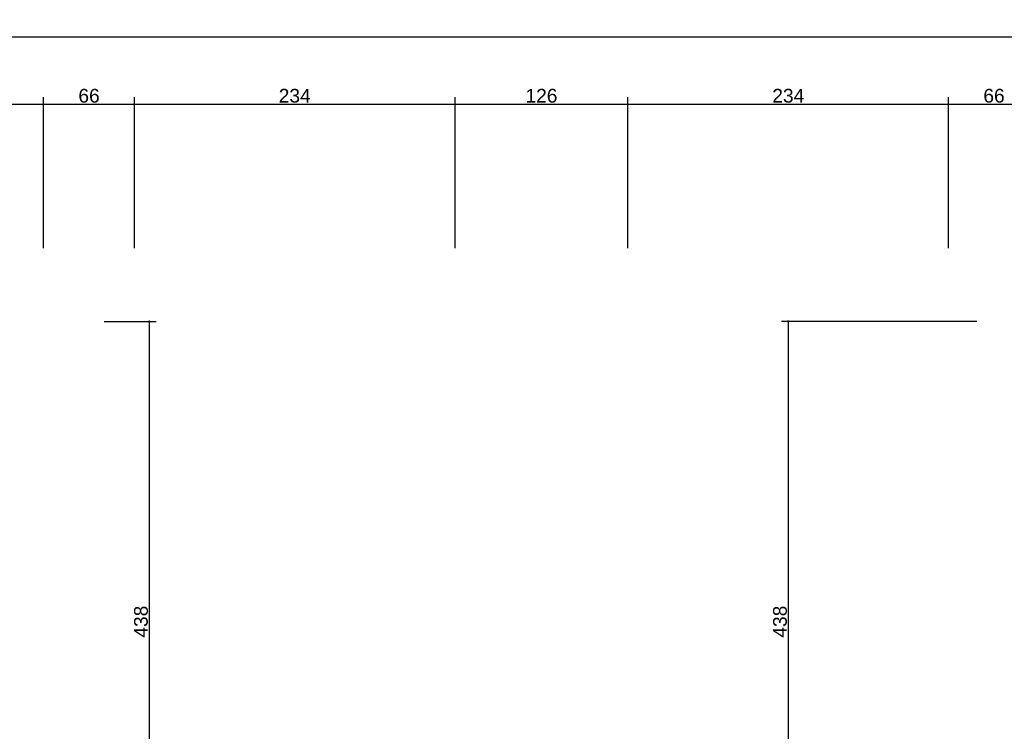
# Model space of a CAD drawing. Header units: millimetres. Extents: x 126553 to 403692, y -95821 to 38049.
# Tile 102 of 256: x 165366 to 166084, y -7653 to -7134. Entities that reach past the tile are written whole.
import ezdxf

# ---------------------------------------------------------------- set-up
doc = ezdxf.new("R2010")
doc.units = ezdxf.units.MM
doc.layers.add('11_wymiary', color=55, linetype='Continuous')
doc.layers.add('11_wymiary @ 50', color=55, linetype='Continuous')
doc.styles.add('11_RJ', font='arial.ttf')
doc.dimstyles.new('11_RJ (cc)', dxfattribs={"dimtxt": 0.2, "dimasz": 0.001, "dimexe": 0.1, "dimexo": 0.1, "dimgap": 0.02, "dimtad": 1, "dimdec": 1, "dimrnd": 0.5, "dimzin": 12, "dimdsep": 46, "dimtxsty": '11_RJ', "dimblk": 'OBLIQUE', "dimcen": 0, "dimdle": 0.01, "dimclrd": 256, "dimclre": 256, "dimclrt": 2, "dimazin": 3, "dimtfac": 1, "dimtdec": 1, "dimtofl": 0, "dimtmove": 0, "dimatfit": 3, "dimldrblk": 'DOT', "dimfxl": 1, "dimtolj": 1, "dimtzin": 13, "dimarcsym": 0})

# ---------------------------------------------------------------- blocks, each defined once
blk = doc.blocks.new('_Oblique')
at = {"color": 0, "linetype": 'ByBlock', "lineweight": -2}
blk.add_line((-0.5, -0.5), (0.5, 0.5), dxfattribs=at)
blk = doc.blocks.new('*D322')
at = {"layer": '11_wymiary', "lineweight": -2, "transparency": 16777216}
for p, q in [((165427.35, -7354.23), (165465.35, -7354.23)), ((165460.35, -7792.94), (165460.35, -7353.73)), ((165427.35, -7792.44), (165465.35, -7792.44))]:
    blk.add_line(p, q, dxfattribs=at)
at = {"layer": 'Defpoints', "color": 0, "transparency": 16777216}
for p in [(165422.35, -7354.23), (165460.35, -7354.23), (165422.35, -7792.44)]:
    blk.add_point(p, dxfattribs=at)
at = {"layer": '11_wymiary', "lineweight": -2, "transparency": 16777216, "xscale": 0.05, "yscale": 0.05, "zscale": 0.05}
for p, rotation in [((165460.35, -7354.23), 90), ((165460.35, -7792.44), 270)]:
    blk.add_blockref('_Oblique', p, dxfattribs=dict(at, rotation=rotation))
at = {"layer": '11_wymiary', "color": 2, "transparency": 16777216, "insert": (165454.24, -7573.34), "char_height": 10, "attachment_point": 5, "rotation": 90, "style": '11_RJ'}
blk.add_mtext('\\A1;438', dxfattribs=at)
blk = doc.blocks.new('_Dot')
at = {"color": 0, "linetype": 'ByBlock', "lineweight": -2}
blk.add_line((-0.5, 0), (-1, 0), dxfattribs=at)
at = {"color": 0, "linetype": 'ByBlock', "const_width": 0.5}
blk.add_lwpolyline([(-0.25, 0, 1), (0.25, 0, 1)], format="xyb", close=True, dxfattribs=at)
blk = doc.blocks.new('*D224')
at = {"layer": '11_wymiary', "lineweight": -2, "transparency": 16777216}
for p, q in [((166063.85, -7354.23), (165921.41, -7354.23)), ((165926.41, -7792.94), (165926.41, -7353.73)), ((166056.4, -7792.44), (165921.41, -7792.44))]:
    blk.add_line(p, q, dxfattribs=at)
at = {"layer": 'Defpoints', "color": 0, "transparency": 16777216}
for p in [(165926.41, -7354.23), (166068.85, -7354.23), (166061.4, -7792.44)]:
    blk.add_point(p, dxfattribs=at)
at = {"layer": '11_wymiary', "lineweight": -2, "transparency": 16777216, "xscale": 0.05, "yscale": 0.05, "zscale": 0.05}
for p, rotation in [((165926.41, -7354.23), 90), ((165926.41, -7792.44), 270)]:
    blk.add_blockref('_Oblique', p, dxfattribs=dict(at, rotation=rotation))
at = {"layer": '11_wymiary', "color": 2, "transparency": 16777216, "insert": (165920.3, -7573.34), "char_height": 10, "attachment_point": 5, "rotation": 90, "style": '11_RJ'}
blk.add_mtext('\\A1;438', dxfattribs=at)
blk = doc.blocks.new('*D153')
at = {"layer": '11_wymiary', "lineweight": -2, "transparency": 16777216}
for p, q in [((165061.35, -7170.79), (165061.35, -7141.67)), ((170393.35, -7314.87), (170393.35, -7141.67)), ((165060.85, -7146.67), (170393.85, -7146.67))]:
    blk.add_line(p, q, dxfattribs=at)
at = {"layer": 'Defpoints', "color": 0, "transparency": 16777216}
for p in [(170393.35, -7146.67), (165061.35, -7175.79), (170393.35, -7319.87)]:
    blk.add_point(p, dxfattribs=at)
at = {"layer": '11_wymiary', "lineweight": -2, "transparency": 16777216, "xscale": 0.05, "yscale": 0.05, "zscale": 0.05, "rotation": 180}
blk.add_blockref('_Oblique', (165061.35, -7146.67), dxfattribs=at)
at = {"layer": '11_wymiary', "lineweight": -2, "transparency": 16777216, "xscale": 0.05, "yscale": 0.05, "zscale": 0.05}
blk.add_blockref('_Oblique', (170393.35, -7146.67), dxfattribs=at)
at = {"layer": '11_wymiary', "color": 2, "transparency": 16777216, "insert": (167727.35, -7140.56), "char_height": 10, "attachment_point": 5, "style": '11_RJ'}
blk.add_mtext('\\A1;5332', dxfattribs=at)
blk = doc.blocks.new('*D154')
at = {"layer": '11_wymiary', "lineweight": -2, "transparency": 16777216}
for p, q in [((165149.46, -7300.87), (165149.46, -7190.79)), ((165383.25, -7300.87), (165383.25, -7190.79)), ((165148.96, -7195.79), (165383.75, -7195.79))]:
    blk.add_line(p, q, dxfattribs=at)
at = {"layer": 'Defpoints', "color": 0, "transparency": 16777216}
for p in [(165383.25, -7195.79), (165149.46, -7305.87), (165383.25, -7305.87)]:
    blk.add_point(p, dxfattribs=at)
at = {"layer": '11_wymiary', "lineweight": -2, "transparency": 16777216, "xscale": 0.05, "yscale": 0.05, "zscale": 0.05, "rotation": 180}
blk.add_blockref('_Oblique', (165149.46, -7195.79), dxfattribs=at)
at = {"layer": '11_wymiary', "lineweight": -2, "transparency": 16777216, "xscale": 0.05, "yscale": 0.05, "zscale": 0.05}
blk.add_blockref('_Oblique', (165383.25, -7195.79), dxfattribs=at)
at = {"layer": '11_wymiary', "color": 2, "transparency": 16777216, "insert": (165266.35, -7189.68), "char_height": 10, "attachment_point": 5, "style": '11_RJ'}
blk.add_mtext('\\A1;234', dxfattribs=at)
blk = doc.blocks.new('*D156')
at = {"layer": '11_wymiary', "lineweight": -2, "transparency": 16777216}
for p, q in [((165383.25, -7210.79), (165383.25, -7190.79)), ((165449.46, -7210.79), (165449.46, -7190.79)), ((165382.75, -7195.79), (165449.96, -7195.79))]:
    blk.add_line(p, q, dxfattribs=at)
at = {"layer": 'Defpoints', "color": 0, "transparency": 16777216}
for p in [(165449.46, -7195.79), (165383.25, -7215.79), (165449.46, -7215.79)]:
    blk.add_point(p, dxfattribs=at)
at = {"layer": '11_wymiary', "lineweight": -2, "transparency": 16777216, "xscale": 0.05, "yscale": 0.05, "zscale": 0.05, "rotation": 180}
blk.add_blockref('_Oblique', (165383.25, -7195.79), dxfattribs=at)
at = {"layer": '11_wymiary', "lineweight": -2, "transparency": 16777216, "xscale": 0.05, "yscale": 0.05, "zscale": 0.05}
blk.add_blockref('_Oblique', (165449.46, -7195.79), dxfattribs=at)
at = {"layer": '11_wymiary', "color": 2, "transparency": 16777216, "insert": (165416.35, -7189.68), "char_height": 10, "attachment_point": 5, "style": '11_RJ'}
blk.add_mtext('\\A1;66', dxfattribs=at)
blk = doc.blocks.new('*D157')
at = {"layer": '11_wymiary', "lineweight": -2, "transparency": 16777216}
for p, q in [((165449.46, -7300.87), (165449.46, -7190.79)), ((165683.25, -7300.87), (165683.25, -7190.79)), ((165448.96, -7195.79), (165683.75, -7195.79))]:
    blk.add_line(p, q, dxfattribs=at)
at = {"layer": 'Defpoints', "color": 0, "transparency": 16777216}
for p in [(165683.25, -7195.79), (165449.46, -7305.87), (165683.25, -7305.87)]:
    blk.add_point(p, dxfattribs=at)
at = {"layer": '11_wymiary', "lineweight": -2, "transparency": 16777216, "xscale": 0.05, "yscale": 0.05, "zscale": 0.05, "rotation": 180}
blk.add_blockref('_Oblique', (165449.46, -7195.79), dxfattribs=at)
at = {"layer": '11_wymiary', "lineweight": -2, "transparency": 16777216, "xscale": 0.05, "yscale": 0.05, "zscale": 0.05}
blk.add_blockref('_Oblique', (165683.25, -7195.79), dxfattribs=at)
at = {"layer": '11_wymiary', "color": 2, "transparency": 16777216, "insert": (165566.35, -7189.68), "char_height": 10, "attachment_point": 5, "style": '11_RJ'}
blk.add_mtext('\\A1;234', dxfattribs=at)
blk = doc.blocks.new('*D158')
at = {"layer": '11_wymiary', "lineweight": -2, "transparency": 16777216}
for p, q in [((165809.35, -7210.79), (165809.35, -7190.79)), ((166043.25, -7300.87), (166043.25, -7190.79)), ((165808.85, -7195.79), (166043.75, -7195.79))]:
    blk.add_line(p, q, dxfattribs=at)
at = {"layer": 'Defpoints', "color": 0, "transparency": 16777216}
for p in [(166043.25, -7195.79), (165809.35, -7215.79), (166043.25, -7305.87)]:
    blk.add_point(p, dxfattribs=at)
at = {"layer": '11_wymiary', "lineweight": -2, "transparency": 16777216, "xscale": 0.05, "yscale": 0.05, "zscale": 0.05, "rotation": 180}
blk.add_blockref('_Oblique', (165809.35, -7195.79), dxfattribs=at)
at = {"layer": '11_wymiary', "lineweight": -2, "transparency": 16777216, "xscale": 0.05, "yscale": 0.05, "zscale": 0.05}
blk.add_blockref('_Oblique', (166043.25, -7195.79), dxfattribs=at)
at = {"layer": '11_wymiary', "color": 2, "transparency": 16777216, "insert": (165926.3, -7189.68), "char_height": 10, "attachment_point": 5, "style": '11_RJ'}
blk.add_mtext('\\A1;234', dxfattribs=at)
blk = doc.blocks.new('*D159')
at = {"layer": '11_wymiary', "lineweight": -2, "transparency": 16777216}
for p, q in [((165683.25, -7300.87), (165683.25, -7190.79)), ((165809.35, -7300.87), (165809.35, -7190.79)), ((165682.75, -7195.79), (165809.85, -7195.79))]:
    blk.add_line(p, q, dxfattribs=at)
at = {"layer": 'Defpoints', "color": 0, "transparency": 16777216}
for p in [(165809.35, -7195.79), (165683.25, -7305.87), (165809.35, -7305.87)]:
    blk.add_point(p, dxfattribs=at)
at = {"layer": '11_wymiary', "lineweight": -2, "transparency": 16777216, "xscale": 0.05, "yscale": 0.05, "zscale": 0.05, "rotation": 180}
blk.add_blockref('_Oblique', (165683.25, -7195.79), dxfattribs=at)
at = {"layer": '11_wymiary', "lineweight": -2, "transparency": 16777216, "xscale": 0.05, "yscale": 0.05, "zscale": 0.05}
blk.add_blockref('_Oblique', (165809.35, -7195.79), dxfattribs=at)
at = {"layer": '11_wymiary', "color": 2, "transparency": 16777216, "insert": (165746.3, -7189.68), "char_height": 10, "attachment_point": 5, "style": '11_RJ'}
blk.add_mtext('\\A1;126', dxfattribs=at)
blk = doc.blocks.new('*D161')
at = {"layer": '11_wymiary', "lineweight": -2, "transparency": 16777216}
for p, q in [((166043.25, -7300.87), (166043.25, -7190.79)), ((166109.46, -7300.87), (166109.46, -7190.79)), ((166042.75, -7195.79), (166109.96, -7195.79))]:
    blk.add_line(p, q, dxfattribs=at)
at = {"layer": 'Defpoints', "color": 0, "transparency": 16777216}
for p in [(166109.46, -7195.79), (166043.25, -7305.87), (166109.46, -7305.87)]:
    blk.add_point(p, dxfattribs=at)
at = {"layer": '11_wymiary', "lineweight": -2, "transparency": 16777216, "xscale": 0.05, "yscale": 0.05, "zscale": 0.05, "rotation": 180}
blk.add_blockref('_Oblique', (166043.25, -7195.79), dxfattribs=at)
at = {"layer": '11_wymiary', "lineweight": -2, "transparency": 16777216, "xscale": 0.05, "yscale": 0.05, "zscale": 0.05}
blk.add_blockref('_Oblique', (166109.46, -7195.79), dxfattribs=at)
at = {"layer": '11_wymiary', "color": 2, "transparency": 16777216, "insert": (166076.35, -7189.68), "char_height": 10, "attachment_point": 5, "style": '11_RJ'}
blk.add_mtext('\\A1;66', dxfattribs=at)

msp = doc.modelspace()

# ---------------------------------------------------------------- dimensions: what is measured, and where the dimension line sits
at = {"layer": '11_wymiary @ 50'}
for base, p1, p2, picture, middle in [((170393.35215, -7146.67203), (165061.35215, -7175.79044), (170393.35215, -7319.8716), '*D153', (167727.35215, -7140.56289)), ((165383.24693, -7195.79044), (165149.45738, -7305.8716), (165383.24693, -7305.8716), '*D154', (165266.35215, -7189.6813)), ((165449.45738, -7195.79044), (165383.24693, -7215.79044), (165449.45738, -7215.79044), '*D156', (165416.35215, -7189.68471)), ((165683.24693, -7195.79044), (165449.45738, -7305.8716), (165683.24693, -7305.8716), '*D157', (165566.35215, -7189.6813)), ((165809.35215, -7195.79044), (165683.24693, -7305.8716), (165809.35215, -7305.8716), '*D159', (165746.29954, -7189.68471)), ((166043.24693, -7195.79044), (165809.35215, -7215.79044), (166043.24693, -7305.8716), '*D158', (165926.29954, -7189.6813)), ((166109.45738, -7195.79044), (166043.24693, -7305.8716), (166109.45738, -7305.8716), '*D161', (166076.35215, -7189.68471))]:
    dim = msp.add_linear_dim(base=base, p1=p1, p2=p2, dimstyle='11_RJ (cc)', override={"dimscale": 50, "dimtix": 0, "dimtofl": 0, "dimtmove": 1, "dimatfit": 3}, dxfattribs=at)
    dim.commit()
    dim.dimension.update_dxf_attribs({"geometry": picture, "text_midpoint": middle})
for base, p1, p2, picture, middle in [((165460.35322, -7354.23273), (165422.35215, -7792.44002), (165422.35215, -7354.23273), '*D322', (165454.24408, -7573.33638)), ((165926.40582, -7354.23273), (166061.39501, -7792.44002), (166068.85215, -7354.23273), '*D224', (165920.29668, -7573.33638))]:
    dim = msp.add_linear_dim(base=base, p1=p1, p2=p2, angle=90, dimstyle='11_RJ (cc)', override={"dimscale": 50, "dimtix": 0, "dimtofl": 0, "dimtmove": 1, "dimatfit": 3}, dxfattribs=at)
    dim.commit()
    dim.dimension.update_dxf_attribs({"geometry": picture, "text_midpoint": middle})

doc.saveas('drawing.dxf')
